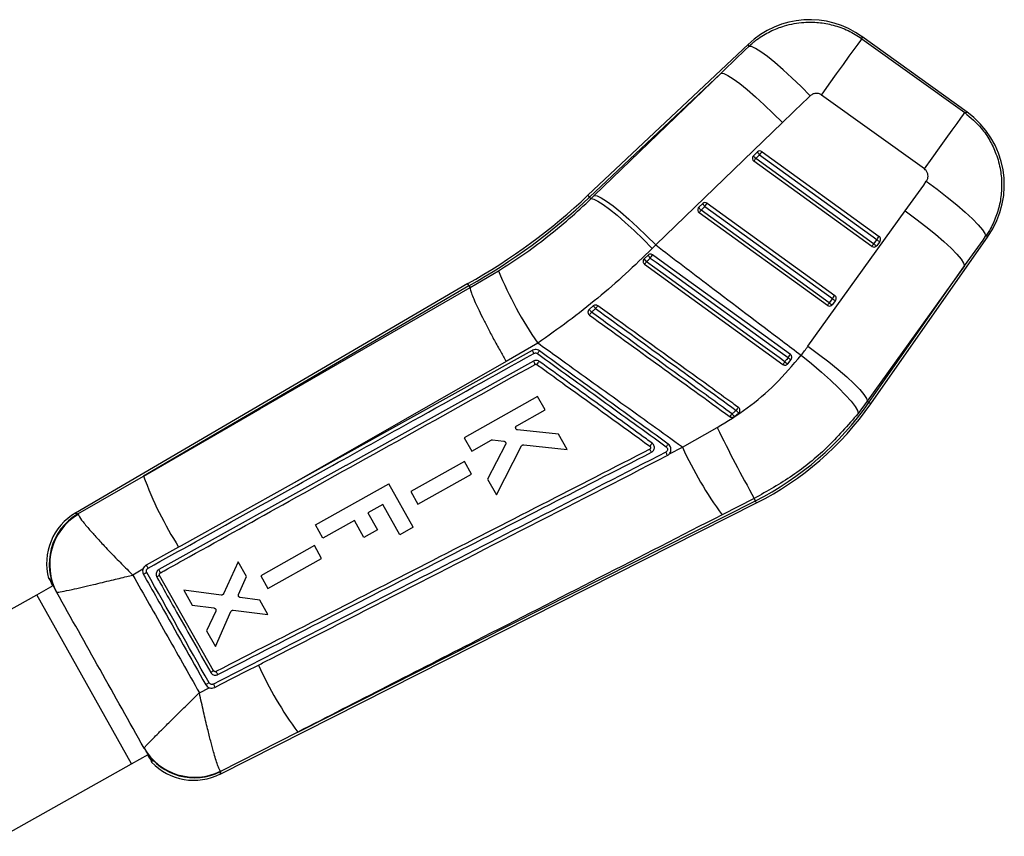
# Model space of a CAD drawing. Extents: x 65 to 753, y 47 to 611.
# Tile 16 of 22: x 202 to 276, y 457 to 518. Entities that reach past the tile are written whole.
import ezdxf

# ---------------------------------------------------------------- set-up
doc = ezdxf.new("R2010")
doc.units = 0
doc.header["$LTSCALE"] = 2
doc.layers.get('0').update_dxf_attribs({"linetype": 'CONTINUOUS'})

msp = doc.modelspace()

# ---------------------------------------------------------------- linework, layer by layer
at = {"color": 7, "linetype": 'CONTINUOUS'}
for p, q in [((265.514837, 516.857605), (273.291584, 511.268885)), ((273.464308, 511.312118), (265.516168, 517.024006)), ((256.926811, 516.453913), (244.791454, 505.019219)), ((254.854645, 514.253737), (244.915064, 504.888039)), ((245.27147, 505.006121), (254.854645, 514.253737)), ((270.234501, 507.014936), (262.457754, 512.603656)), ((259.5019, 510.515552), (249.918725, 501.267936)), ((257.313406, 508.017039), (257.612006, 508.298393)), ((257.478223, 507.790954), (257.776813, 508.072313)), ((257.776813, 508.072313), (266.637182, 501.668881)), ((257.955299, 508.319419), (266.815668, 501.915987)), ((266.257848, 501.157662), (257.341311, 507.601684)), ((266.39476, 501.346932), (257.478223, 507.790954)), ((245.026445, 504.769823), (245.27147, 505.006121)), ((244.915064, 504.888039), (245.026445, 504.769823)), ((253.176526, 504.119005), (253.475116, 504.400359)), ((253.639932, 504.174278), (253.818409, 504.421384)), ((253.818409, 504.421384), (263.456996, 497.455541)), ((262.899176, 496.697213), (253.204421, 503.70365)), ((253.341333, 503.892924), (253.639932, 504.174278)), ((263.036088, 496.886485), (253.341333, 503.892924)), ((253.639932, 504.174278), (263.27851, 497.208435)), ((261.432783, 493.606409), (268.783019, 503.845723)), ((249.918725, 501.267936), (249.647842, 500.997723)), ((266.189561, 489.260394), (275.059736, 501.938001)), ((266.637182, 501.668881), (266.39476, 501.346932)), ((266.874895, 501.535983), (266.632473, 501.214033)), ((249.338454, 500.502602), (249.039934, 500.221343)), ((249.039934, 500.221343), (248.99689, 500.168978)), ((249.067541, 499.805618), (259.540504, 492.236767)), ((235.876576, 498.040004), (238.028453, 499.304993)), ((273.267196, 499.690439), (265.916959, 489.451126)), ((266.041881, 489.363724), (273.267196, 499.690439)), ((235.702838, 498.343357), (206.024787, 481.002794)), ((235.792424, 498.186942), (211.171996, 483.801495)), ((235.792424, 498.186942), (235.876576, 498.040004)), ((235.876675, 498.039339), (235.876576, 498.040004)), ((263.27851, 497.208435), (263.036088, 496.886485)), ((263.516223, 497.075536), (263.273791, 496.753589)), ((245.194491, 496.662404), (244.885182, 496.394022)), ((240.990913, 493.846425), (238.602853, 492.449935)), ((259.910003, 492.286564), (259.915189, 492.293235)), ((259.915189, 492.293235), (260.157591, 492.615154)), ((240.978257, 489.81235), (235.432392, 486.69918)), ((241.54459, 488.8026), (240.978257, 489.81235)), ((265.916959, 489.451126), (265.224691, 488.529693)), ((266.041881, 489.363724), (265.916959, 489.451126)), ((239.40536, 487.601698), (241.54459, 488.8026)), ((255.86557, 488.292531), (256.186958, 488.558475)), ((256.186958, 488.558475), (256.249374, 488.634565)), ((242.575244, 486.964972), (239.470627, 487.285076)), ((251.939968, 485.974698), (254.563129, 487.462924)), ((235.432392, 486.69918), (235.998766, 485.689375)), ((235.998766, 485.689375), (237.470901, 486.515761)), ((237.573371, 486.536156), (238.427983, 486.434265)), ((243.225531, 485.805515), (242.575244, 486.964972)), ((238.558378, 486.186739), (237.189617, 483.566176)), ((237.862603, 482.36632), (239.774362, 486.076386)), ((239.943053, 486.16694), (243.225531, 485.805515)), ((250.947163, 485.470177), (251.939968, 485.974698)), ((235.444482, 484.906185), (231.390149, 482.630289)), ((235.987908, 483.937282), (235.444482, 484.906185)), ((250.947163, 485.470177), (250.956124, 485.481109)), ((206.207326, 480.943527), (211.171996, 483.801495)), ((231.93361, 481.661348), (235.987908, 483.937282)), ((237.189617, 483.566176), (237.862603, 482.36632)), ((222.34056, 483.15816), (214.010384, 478.527025)), ((224.187534, 480.098892), (229.733965, 483.211059)), ((231.574651, 479.930633), (229.733965, 483.211059)), ((231.390149, 482.630289), (231.93361, 481.661348)), ((222.839148, 464.440629), (257.458037, 481.925826)), ((257.367259, 482.105577), (254.932191, 480.865648)), ((257.458037, 481.925826), (257.367259, 482.105577)), ((216.964295, 461.271448), (257.539298, 481.764941)), ((229.273459, 481.642508), (228.151834, 481.01315)), ((230.555034, 479.358515), (229.273459, 481.642508)), ((206.207326, 480.943527), (206.222197, 480.893926)), ((227.123997, 480.436418), (224.74664, 479.102457)), ((227.841219, 479.158198), (227.123997, 480.436418)), ((228.151834, 481.01315), (228.869057, 479.734931)), ((224.74664, 479.102457), (224.187534, 480.098892)), ((228.869057, 479.734931), (227.841219, 479.158198)), ((231.574651, 479.930633), (230.555034, 479.358515)), ((214.010384, 478.527025), (213.833229, 478.428547)), ((224.097283, 478.542149), (220.043009, 476.266275)), ((224.640703, 477.573244), (224.097283, 478.542149)), ((220.586465, 475.297329), (224.640703, 477.573244)), ((211.127481, 476.754514), (210.361735, 476.316955)), ((218.337706, 477.324884), (217.230778, 474.899951)), ((218.965392, 476.205734), (218.337706, 477.324884)), ((204.001408, 476.043977), (204.065185, 476.079398)), ((204.001408, 476.043977), (204.113102, 475.91426)), ((216.476794, 469.077827), (212.394422, 476.291427)), ((212.435843, 476.470399), (212.44684, 476.477258)), ((218.365, 474.852243), (218.965392, 476.205734)), ((220.043009, 476.266275), (220.586465, 475.297329)), ((203.098641, 474.828486), (204.347999, 475.529514)), ((204.182084, 475.763038), (204.298746, 475.501877)), ((217.054969, 474.802398), (214.214544, 475.171873)), ((214.214544, 475.171873), (214.853765, 474.032192)), ((193.345965, 469.356149), (203.095914, 474.826954)), ((210.272914, 462.036264), (203.095914, 474.826954)), ((210.275641, 462.037796), (203.098641, 474.828486)), ((204.611536, 475.00479), (204.595363, 475.01163)), ((219.965797, 474.422037), (218.497267, 474.614796)), ((220.581895, 473.32354), (219.965797, 474.422037)), ((214.853765, 474.032192), (216.498897, 473.828544)), ((217.960443, 473.648088), (220.581895, 473.32354)), ((216.632536, 473.589219), (215.945851, 472.085071)), ((216.608188, 470.904172), (217.78526, 473.549089)), ((215.945851, 472.085071), (216.608188, 470.904172)), ((215.397468, 467.415821), (216.1518, 467.798327)), ((222.839148, 464.440629), (217.010375, 461.453899)), ((210.275641, 462.037796), (211.525526, 462.739119)), ((211.47655, 462.711639), (211.638834, 462.476086)), ((200.52297, 456.565459), (210.272914, 462.036264)), ((211.732225, 462.338558), (211.785188, 462.175889)), ((217.010375, 461.453899), (216.985386, 461.484335))]:
    msp.add_line(p, q, dxfattribs=at)
at = {"color": 8, "linetype": 'CONTINUOUS'}
msp.add_line((211.209576, 463.224536), (211.211643, 463.235589), dxfattribs=at)
at = {"color": 7, "linetype": 'CONTINUOUS', "flags": 128}
for points in [[(262.457754, 512.603656), (263.045347, 513.421298), (263.602084, 514.19599), (264.111942, 514.905474), (264.560298, 515.529365), (264.934268, 516.049739), (265.223092, 516.451648), (265.418486, 516.723539), (265.514837, 516.857605)], [(261.601841, 512.539283), (260.907567, 513.240219), (260.218785, 513.904587), (259.553806, 514.514745), (258.930242, 515.05451), (258.364673, 515.509552), (257.872081, 515.867801), (257.465557, 516.119749), (257.155881, 516.258708), (256.951278, 516.28099)], [(254.854645, 514.253737), (255.064046, 514.225315), (255.376941, 514.081981), (255.785133, 513.827484), (256.277935, 513.4685), (256.84243, 513.014427), (257.463839, 512.477161), (258.125887, 511.870768), (258.811221, 511.211138), (259.5019, 510.515552)], [(270.234501, 507.014936), (270.822094, 507.832578), (271.378821, 508.607269), (271.888689, 509.316753), (272.337045, 509.940645), (272.711015, 510.461019), (272.999839, 510.862928), (273.195233, 511.134819), (273.291584, 511.268885)], [(270.383722, 506.078617), (271.194057, 505.484398), (271.968838, 504.8879), (272.686835, 504.305478), (273.32835, 503.753097), (273.875819, 503.245891), (274.314221, 502.797769), (274.631536, 502.421013), (274.819072, 502.125955), (274.871703, 501.920671)], [(245.27147, 505.006121), (245.480871, 504.977699), (245.793766, 504.834365), (246.201958, 504.579868), (246.69476, 504.220884), (247.259255, 503.766811), (247.880663, 503.229545), (248.542712, 502.623152), (249.228046, 501.963527), (249.918725, 501.267936)], [(245.026445, 504.769823), (245.231108, 504.736583), (245.539532, 504.588386), (245.943642, 504.329126), (246.432827, 503.965602), (246.994253, 503.507347), (247.613207, 502.966385), (248.273438, 502.356908), (248.95763, 501.694899), (249.647842, 500.997723)], [(268.783019, 503.845723), (269.587741, 503.254146), (270.357496, 502.660251), (271.07144, 502.080114), (271.710243, 501.529441), (272.256609, 501.023154), (272.695736, 500.574947), (273.015743, 500.19697), (273.207968, 499.899448), (273.267196, 499.690439)], [(260.098602, 492.995472), (259.665853, 493.308232), (257.910883, 494.576599), (250.891016, 499.65007), (249.681946, 500.523901)], [(259.680853, 492.430601), (259.242143, 492.74773), (257.487293, 494.016256), (250.467922, 499.090412), (249.208814, 500.000609)], [(249.506181, 500.280361), (249.944892, 499.963225), (251.699722, 498.694674), (258.719103, 493.620531), (259.922073, 492.750951)], [(211.171996, 483.801495), (219.966626, 488.870093), (235.876675, 498.039339)], [(240.564809, 493.29353), (225.968337, 485.175342), (222.34056, 483.15816)], [(261.432783, 493.606409), (262.237505, 493.014833), (263.007259, 492.420935), (263.721204, 491.840798), (264.360007, 491.290131), (264.906373, 490.783839), (265.3455, 490.335637), (265.665507, 489.957656), (265.857732, 489.660135), (265.916959, 489.451126)], [(240.67024, 492.488482), (226.50083, 484.604894), (226.484498, 484.595806), (212.330352, 476.723512)], [(238.602853, 492.449935), (228.05213, 486.420861), (222.34056, 483.15816)], [(260.919885, 492.92821), (261.698669, 492.294789), (262.442873, 491.660171), (263.132161, 491.041699), (263.747698, 490.456267), (264.272656, 489.919875), (264.69271, 489.44718), (264.996356, 489.051102), (265.175309, 488.742462), (265.224691, 488.529693)], [(213.833229, 478.428547), (213.367175, 478.169478), (211.371323, 477.060062)], [(203.098641, 474.828486), (203.098288, 474.828287), (203.097931, 474.828088), (203.097583, 474.827892), (203.097235, 474.827697), (203.096892, 474.827505), (203.09656, 474.827317), (203.096232, 474.827133), (203.095914, 474.826954)], [(216.57005, 467.820382), (217.025942, 468.05375), (218.949771, 469.038577), (219.863699, 469.506441)]]:
    msp.add_lwpolyline(points, dxfattribs=at)
at = {"color": 8, "linetype": 'CONTINUOUS', "flags": 128}
for points in [[(265.516168, 517.024006), (265.516019, 517.005509), (265.514837, 516.857605)], [(256.951278, 516.28099), (256.929523, 516.43469), (256.926811, 516.453913)], [(273.291584, 511.268885), (273.445106, 511.307315), (273.464308, 511.312118)], [(244.915064, 504.888039), (244.861003, 504.945408), (244.822369, 504.986406), (244.799183, 505.011018), (244.791454, 505.019219)], [(275.059736, 501.938001), (275.038834, 501.936074), (274.871703, 501.920671)], [(266.189561, 489.260394), (266.180332, 489.266856), (266.152626, 489.28624), (266.106472, 489.318533), (266.041881, 489.363724)], [(257.539298, 481.764941), (257.534222, 481.775002), (257.518973, 481.805182), (257.493581, 481.855463), (257.458037, 481.925826)], [(206.024787, 481.002794), (206.045077, 480.996205), (206.207326, 480.943527)], [(217.010375, 461.453899), (216.969417, 461.291729), (216.964295, 461.271448)]]:
    msp.add_lwpolyline(points, dxfattribs=at)
at = {"color": 7, "linetype": 'CONTINUOUS'}
for centre, radius, start, end in [((261.567278, 511.529097), 6.766667, 54.01736133, 133.6096951), ((269.515414, 505.81721), 6.766667, 324.77153293, 54.5993812), ((257.499852, 507.821057), 0.270667, 148.24233095, 234.14420233), ((257.495942, 507.823407), 0.266107, 133.31036855, 148.23020925), ((257.86224, 508.244022), 0.593918, 202.4686251, 229.71564873), ((257.796377, 508.101145), 0.269999, 53.94220328, 133.0673883), ((258.160554, 508.525161), 0.593573, 202.45998917, 229.72219518), ((22.191151, 678.425258), 290.724491, 324.12915603, 324.18923085), ((133.985863, 596.977424), 152.330527, 324.07523357, 324.16309618), ((213.057425, 538.697753), 46.274097, 299.29887661, 313.2972794), ((213.057425, 538.697753), 46.454341, 299.30149443, 313.2972794), ((253.659486, 504.203119), 0.269992, 53.94099883, 133.06859274), ((254.023958, 504.627357), 0.593933, 202.46976325, 229.71570901), ((253.362967, 503.923025), 0.270667, 148.24233095, 234.14420233), ((253.358345, 503.925945), 0.265198, 133.28247817, 148.25288985), ((253.725086, 504.345781), 0.593587, 202.46031055, 229.7218738), ((131.880155, 591.607792), 149.822281, 324.07521136, 324.16454646), ((148.346764, 586.595114), 145.611064, 324.07320629, 324.16512346), ((266.416394, 501.377034), 0.270667, 234.14420233, 320.35222786), ((266.764236, 501.728762), 0.531325, 225.9420127, 255.64144414), ((266.409767, 501.382219), 0.279078, 320.40135909, 322.94035721), ((48.699365, 659.274683), 268.954422, 324.1267247, 324.19166217), ((267.006681, 502.050752), 0.53137, 225.94329906, 255.64015778), ((266.658966, 501.696946), 0.269323, 323.29757168, 54.42001706), ((249.947005, 500.787469), 0.671925, 205.08458604, 228.99987092), ((151.924041, 570.891239), 120.449866, 324.11033132, 324.25319793), ((249.677141, 500.53389), 0.709731, 206.12774363, 228.71038614), ((204.033208, 532.582013), 55.699041, 323.95253347, 324.20022636), ((264.515099, 510.146584), 28.619617, 202.26040799, 214.71850005), ((143.347764, 583.320094), 147.6349, 324.07419294, 324.16485086), ((263.057718, 496.916587), 0.270667, 234.14420233, 320.35222786), ((263.405534, 497.268261), 0.531265, 225.94028366, 255.6420455), ((263.078852, 496.899742), 0.243643, 320.23049972, 323.13975313), ((23.521864, 670.574107), 295.869744, 324.12967839, 324.18870849), ((263.647961, 497.590219), 0.531275, 225.94056663, 255.6428902), ((263.300291, 497.236499), 0.269324, 323.29793156, 54.41965718), ((252.553908, 502.777987), 9.978194, 219.77628374, 221.33896488), ((230.136358, 506.897123), 18.37062, 323.50152575, 324.33899848), ((249.036405, 499.725126), 4.913306, 218.56137409, 221.74015087), ((228.819831, 508.503096), 20.471804, 323.94464355, 324.71367175), ((239.817516, 492.649559), 0.986482, 25.33592, 40.7527057), ((232.937285, 498.938594), 9.95765, 323.79081253, 325.2370286), ((230.335602, 500.116323), 13.21149, 323.34447115, 324.59846645), ((204.165226, 532.47992), 68.453874, 323.99278263, 324.19308538), ((260.100919, 492.878636), 0.614158, 226.8453906, 252.39738592), ((135.81501, 582.534727), 153.17862, 324.11659025, 324.22939638), ((260.32225, 493.172862), 0.581506, 226.51437846, 253.55114922), ((246.956939, 502.716931), 23.292556, 296.7972794, 325.02058205), ((235.296932, 503.818599), 25.608037, 323.98262756, 324.60069568), ((258.665671, 490.914265), 3.419615, 219.04184549, 223.54349953), ((246.956939, 502.716931), 23.4728, 296.7972794, 325.02058205), ((237.973073, 501.227883), 21.818178, 323.60917732, 324.31037331), ((259.977723, 491.888573), 5.462721, 218.34824449, 221.16941442), ((364.944195, 541.825785), 123.041864, 206.22032399, 209.03638581), ((240.50476, 493.526553), 12.668991, 323.64149603, 324.78526975), ((278.157587, 497.898846), 28.801889, 204.45672036, 216.25582811), ((237.345607, 493.419813), 27.884942, 200.17744566, 212.52119101), ((208.243686, 477.205187), 4.398333, 119.86037475, 195.28462385), ((208.461502, 477.145996), 4.416169, 120.69294316, 208.90161831), ((208.511502, 477.102984), 4.428562, 121.12728064, 208.28039254), ((215.747316, 468.614901), 8.991105, 118.74340904, 120.58069488), ((245.512354, 481.16467), 28.173885, 204.44348996, 216.41294932), ((228.036012, 448.570955), 23.540335, 119.40888227, 120.02675418), ((231.084589, 441.593676), 30.489981, 119.35854101, 119.89755183), ((215.038633, 465.459457), 4.426222, 210.16091598, 296.09256406), ((210.493972, 461.645829), 0.448671, 119.1184056, 119.51779123), ((214.981374, 465.197432), 4.398333, 223.37450013, 297.18859666)]:
    msp.add_arc(centre, radius, start, end, dxfattribs=at)
at = {"color": 8, "linetype": 'CONTINUOUS'}
msp.add_arc((215.045737, 465.409118), 4.416284, 213.08434588, 296.41452016, dxfattribs=at)
at = {"color": 7, "linetype": 'CONTINUOUS'}
for centre, major_axis, ratio, start_param, end_param in [((312.324211, 503.571313), (222.313164, 207.718541), 0.155626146, 1.675449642, 1.685091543), ((312.810936, 504.248594), (222.195773, 207.843166), 0.135617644, 1.675289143, 1.684931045), ((250.307489, 549.166377), (171.111102, 244.68702), 0.138242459, 4.623343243, 4.632576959), ((249.820764, 548.489096), (171.101794, 244.693532), 0.158638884, 4.623332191, 4.632565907), ((247.564179, 503.561911), (9.963553, 13.864361), 0.999926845, 4.663108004, 4.712917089)]:
    msp.add_ellipse(centre, major_axis=major_axis, ratio=ratio, start_param=start_param, end_param=end_param, dxfattribs=at)
for points, knots in [([(256.951278, 516.28099), (257.1552, 516.458869), (257.652796, 516.892917), (258.560498, 517.433716), (259.74872, 517.904849), (260.995549, 518.128727), (262.237678, 518.11135), (263.369829, 517.906951), (264.489791, 517.50864), (265.173156, 517.074616), (265.514837, 516.857605)], [0, 0, 0, 0, 0.087392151, 0.213249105, 0.339105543, 0.498841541, 0.618801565, 0.738761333, 0.86938127, 1, 1, 1, 1]), ([(262.457754, 512.603656), (262.45242, 512.607414), (262.386487, 512.653856), (262.242338, 512.719019), (262.041737, 512.737177), (261.842774, 512.698912), (261.700668, 512.627689), (261.622203, 512.557498), (261.601841, 512.539283)], [0, 0, 0, 0, 0.021003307, 0.259597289, 0.498150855, 0.658255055, 0.911318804, 1, 1, 1, 1]), ([(273.291584, 511.268885), (273.732171, 510.89795), (274.458646, 510.286322), (275.2007, 509.185621), (275.707819, 508.118934), (276.015663, 506.965671), (276.111692, 505.772203), (276.015799, 504.636042), (275.727711, 503.53825), (275.331517, 502.629135), (274.999355, 502.117353), (274.871703, 501.920671)], [0, 0, 0, 0, 0.164070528, 0.270532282, 0.376994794, 0.50102816, 0.609502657, 0.717976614, 0.825447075, 0.932918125, 1, 1, 1, 1]), ([(270.383722, 506.078617), (270.396931, 506.09837), (270.452113, 506.180888), (270.512645, 506.349074), (270.516143, 506.547654), (270.466983, 506.735167), (270.380062, 506.892722), (270.278715, 506.977814), (270.234501, 507.014936)], [0, 0, 0, 0, 0.068201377, 0.284916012, 0.501795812, 0.625536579, 0.836637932, 1, 1, 1, 1]), ([(238.028453, 499.304993), (238.644593, 499.702495), (239.876841, 500.497478), (241.660819, 501.823636), (243.393749, 503.23925), (244.482218, 504.259636), (245.026445, 504.769823)], [0, 0, 0, 0, 0.247092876, 0.494173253, 0.747089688, 1, 1, 1, 1]), ([(249.918725, 501.267936), (251.279647, 500.232483), (254.46618, 497.808019), (258.135124, 495.030588), (260.442903, 493.288312), (260.919885, 492.92821)], [0, 0, 0, 0, 0.371616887, 0.870122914, 1, 1, 1, 1]), ([(249.647842, 500.997723), (248.984704, 500.353752), (247.658421, 499.065803), (245.532781, 497.232338), (243.318167, 495.473517), (241.766671, 494.388794), (240.990913, 493.846425)], [0, 0, 0, 0, 0.24764533, 0.495292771, 0.747642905, 1, 1, 1, 1]), ([(249.681946, 500.523901), (249.67717, 500.527209), (249.647493, 500.547766), (249.584576, 500.573596), (249.492776, 500.578793), (249.405649, 500.555365), (249.360127, 500.51962), (249.338454, 500.502602)], [0, 0, 0, 0, 0.046771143, 0.290649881, 0.534518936, 0.77837941, 1, 1, 1, 1]), ([(248.99689, 500.168978), (248.983193, 500.141507), (248.955797, 500.086562), (248.95234, 499.992612), (248.978337, 499.903935), (249.022376, 499.841521), (249.056842, 499.814123), (249.067541, 499.805618)], [0, 0, 0, 0, 0.225514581, 0.451061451, 0.675858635, 0.899375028, 1, 1, 1, 1]), ([(249.208814, 500.000609), (249.253416, 500.042569), (249.35257, 500.13585), (249.451663, 500.229073), (249.506181, 500.280361)], [0, 0, 0, 0, 0.449821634, 1, 1, 1, 1]), ([(235.792424, 498.186942), (235.732854, 498.290764), (235.673091, 498.394921), (235.70304, 498.343025), (235.703136, 498.342858)], [0, 0, 0, 0, 0.996783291, 1, 1, 1, 1]), ([(235.876675, 498.039339), (235.879777, 497.986995), (235.885982, 497.882309), (236.002291, 497.54242), (236.196033, 497.075381), (236.466453, 496.485874), (236.806748, 495.789681), (237.205213, 495.009501), (237.652588, 494.164671), (238.107181, 493.331526), (238.429754, 492.755153), (238.586265, 492.479184), (238.602853, 492.449935)], [0, 0, 0, 0, 0.112007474, 0.224015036, 0.33602226, 0.448029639, 0.560039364, 0.672049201, 0.784062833, 0.896075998, 0.988985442, 1, 1, 1, 1]), ([(244.793729, 496.220893), (244.793181, 496.190305), (244.792086, 496.129133), (244.82909, 496.043394), (244.872697, 495.993624), (244.900487, 495.972874), (244.903998, 495.970253)], [0, 0, 0, 0, 0.318006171, 0.635995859, 0.954012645, 1, 1, 1, 1]), ([(244.885182, 496.394022), (244.864958, 496.372806), (244.823678, 496.329503), (244.799998, 496.264941), (244.794731, 496.227934), (244.793729, 496.220893)], [0, 0, 0, 0, 0.4374835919, 0.8929638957, 1, 1, 1, 1]), ([(245.062129, 496.187266), (245.098289, 496.21858), (245.200993, 496.30752), (245.303694, 496.396454), (245.370235, 496.454076)], [0, 0, 0, 0, 0.352081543, 1, 1, 1, 1]), ([(255.693561, 488.499285), (255.547341, 488.605018), (254.816238, 489.133683), (251.745621, 491.354093), (248.348026, 493.811016), (245.535349, 495.845048), (245.062129, 496.187266)], [0, 0, 0, 0, 0.041260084, 0.206301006, 0.866463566, 1, 1, 1, 1]), ([(245.530462, 496.677295), (245.505292, 496.692117), (245.453792, 496.722443), (245.362341, 496.733346), (245.271955, 496.715163), (245.218282, 496.68292), (245.194917, 496.662772), (245.194491, 496.662404)], [0, 0, 0, 0, 0.2405273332, 0.4921266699, 0.7437214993, 0.9953190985, 1, 1, 1, 1]), ([(245.370235, 496.454076), (247.160635, 495.159349), (250.707099, 492.594724), (254.253614, 490.030159), (256.009704, 488.760291)], [0, 0, 0, 0, 0.504840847, 1, 1, 1, 1]), ([(256.170934, 488.984598), (256.026423, 489.089074), (255.296989, 489.616426), (252.227879, 491.835304), (248.82556, 494.295051), (246.00817, 496.331929), (245.530462, 496.677295)], [0, 0, 0, 0, 0.040743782, 0.205657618, 0.865313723, 1, 1, 1, 1]), ([(244.903998, 495.970253), (246.676067, 494.689098), (250.220205, 492.126789), (253.764377, 489.564514), (255.536463, 488.283377)], [0, 0, 0, 0, 0.500000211, 1, 1, 1, 1]), ([(251.939968, 485.974698), (250.389838, 487.089792), (247.237331, 489.357562), (243.587487, 491.981245), (241.487625, 493.489625), (240.990913, 493.846425)], [0, 0, 0, 0, 0.424812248, 0.863942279, 1, 1, 1, 1]), ([(211.518527, 476.833436), (216.31517, 479.501029), (223.003301, 483.22055), (232.733366, 488.633589), (237.666872, 491.378842), (240.709112, 493.071699)], [0, 0, 0, 0, 0.492937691, 0.68732071, 1, 1, 1, 1]), ([(241.117672, 493.260914), (241.067294, 493.290252), (240.96654, 493.348927), (240.789769, 493.366907), (240.65367, 493.33873), (240.583521, 493.303048), (240.564809, 493.29353)], [0, 0, 0, 0, 0.297196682, 0.594386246, 0.891803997, 1, 1, 1, 1]), ([(240.709112, 493.071699), (240.717949, 493.076197), (240.751249, 493.09315), (240.815936, 493.106569), (240.899968, 493.098017), (240.947862, 493.070165), (240.97177, 493.056261)], [0, 0, 0, 0, 0.1075823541, 0.4053947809, 0.7031828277, 1, 1, 1, 1]), ([(240.97177, 493.056261), (242.594484, 491.88274), (245.839637, 489.535898), (249.0849, 487.189179), (250.707394, 486.015919)], [0, 0, 0, 0, 0.500042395, 1, 1, 1, 1]), ([(250.855283, 486.221076), (249.232333, 487.394367), (245.986431, 489.74095), (242.740592, 492.087592), (241.117672, 493.260914)], [0, 0, 0, 0, 0.499999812, 1, 1, 1, 1]), ([(241.10445, 492.462867), (241.064723, 492.485917), (240.985272, 492.532015), (240.845986, 492.545942), (240.739335, 492.523608), (240.68453, 492.495747), (240.67024, 492.488482)], [0, 0, 0, 0, 0.298215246, 0.596417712, 0.894772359, 1, 1, 1, 1]), ([(240.78931, 492.237601), (240.78908, 492.242684), (240.788604, 492.25321), (240.763221, 492.311113), (240.72226, 492.393476), (240.68758, 492.456813), (240.67024, 492.488482)], [0, 0, 0, 0, 0.237383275, 0.491592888, 0.745795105, 1, 1, 1, 1]), ([(249.64808, 486.28453), (249.50186, 486.390264), (248.077948, 487.419912), (245.230052, 489.479336), (242.528433, 491.433085), (241.10446, 492.46287)], [0, 0, 0, 0, 0.051342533, 0.499980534, 1, 1, 1, 1]), ([(254.563129, 487.462924), (255.334632, 487.939472), (256.892162, 488.901539), (259.044283, 490.740156), (260.280589, 492.182416), (260.919885, 492.92821)], [0, 0, 0, 0, 0.3215627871, 0.6491793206, 1, 1, 1, 1]), ([(259.540504, 492.236767), (259.566786, 492.22143), (259.619349, 492.190758), (259.711873, 492.1809), (259.801408, 492.200196), (259.868577, 492.240277), (259.899381, 492.274695), (259.910003, 492.286564)], [0, 0, 0, 0, 0.220165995, 0.440324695, 0.661068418, 0.883123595, 1, 1, 1, 1]), ([(259.922073, 492.750951), (259.889453, 492.70763), (259.809074, 492.600885), (259.728643, 492.494068), (259.680853, 492.430601)], [0, 0, 0, 0, 0.405838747, 1, 1, 1, 1]), ([(260.157591, 492.615154), (260.17186, 492.638071), (260.202132, 492.686686), (260.216203, 492.775131), (260.201114, 492.865485), (260.159968, 492.943088), (260.117697, 492.979172), (260.098602, 492.995472)], [0, 0, 0, 0, 0.189099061, 0.401159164, 0.613216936, 0.825281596, 1, 1, 1, 1]), ([(212.44684, 476.477258), (212.547406, 476.533157), (213.277415, 476.938931), (216.525158, 478.74427), (225.872588, 483.940804), (234.589658, 488.789306), (240.78931, 492.237601)], [0, 0, 0, 0, 0.010643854, 0.077263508, 0.343742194, 1, 1, 1, 1]), ([(240.78931, 492.237601), (240.802714, 492.243457), (240.830487, 492.25559), (240.877, 492.255258), (240.912283, 492.243671), (240.929681, 492.232139), (240.934378, 492.229026)], [0, 0, 0, 0, 0.2851353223, 0.5907974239, 0.8895259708, 1, 1, 1, 1]), ([(240.934378, 492.229028), (241.063309, 492.135811), (241.777144, 491.619712), (244.624651, 489.561014), (247.343272, 487.595575), (249.476975, 486.053003)], [0, 0, 0, 0, 0.045279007, 0.25068936, 1, 1, 1, 1]), ([(256.009704, 488.760291), (255.975787, 488.731822), (255.871122, 488.643967), (255.765175, 488.557639), (255.693561, 488.499285)], [0, 0, 0, 0, 0.324047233, 1, 1, 1, 1]), ([(256.249374, 488.634565), (256.261452, 488.662649), (256.285609, 488.718816), (256.283905, 488.812323), (256.253412, 488.89921), (256.209153, 488.955134), (256.178045, 488.979117), (256.170934, 488.984598)], [0, 0, 0, 0, 0.232757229, 0.465518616, 0.698271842, 0.931036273, 1, 1, 1, 1]), ([(255.536463, 488.283377), (255.562898, 488.267949), (255.615771, 488.237092), (255.708477, 488.227768), (255.795958, 488.245364), (255.843402, 488.277511), (255.86557, 488.292531)], [0, 0, 0, 0, 0.257931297, 0.515884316, 0.773803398, 1, 1, 1, 1]), ([(265.224691, 488.529693), (264.44939, 487.634578), (262.955594, 485.909933), (260.290258, 483.746586), (258.348494, 482.656455), (257.367259, 482.105577)], [0, 0, 0, 0, 0.348015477, 0.6705314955, 1, 1, 1, 1]), ([(239.325172, 487.407812), (239.321804, 487.42669), (239.315069, 487.464443), (239.329593, 487.520953), (239.359571, 487.569923), (239.390343, 487.591277), (239.40536, 487.601698)], [0, 0, 0, 0, 0.252649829, 0.505278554, 0.758574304, 1, 1, 1, 1]), ([(239.470627, 487.285076), (239.451872, 487.288917), (239.41436, 487.2966), (239.367182, 487.330913), (239.33786, 487.370376), (239.328472, 487.398074), (239.325172, 487.407812)], [0, 0, 0, 0, 0.282601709, 0.56522536, 0.847143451, 1, 1, 1, 1]), ([(237.470901, 486.515761), (237.488387, 486.523666), (237.521035, 486.538425), (237.556774, 486.536876), (237.573371, 486.536156)], [0, 0, 0, 0, 0.535608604, 1, 1, 1, 1]), ([(238.427983, 486.434265), (238.446816, 486.430004), (238.484488, 486.421481), (238.531339, 486.385914), (238.561435, 486.343755), (238.570167, 486.313319), (238.573617, 486.301294)], [0, 0, 0, 0, 0.273990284, 0.548074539, 0.82145231, 1, 1, 1, 1]), ([(250.67631, 485.598029), (244.510091, 482.438299), (233.105525, 476.594306), (221.699983, 470.75325), (216.461188, 468.070335)], [0, 0, 0, 0, 0.540679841, 1, 1, 1, 1]), ([(249.458955, 485.822184), (243.992142, 483.021757), (233.058515, 477.4209), (222.123937, 471.822933), (216.656646, 469.023949)], [0, 0, 0, 0, 0.499999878, 1, 1, 1, 1]), ([(216.793692, 468.791801), (222.25584, 471.589169), (233.189727, 477.188817), (244.122744, 482.791161), (249.594049, 485.59479)], [0, 0, 0, 0, 0.499561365, 1, 1, 1, 1]), ([(238.573617, 486.301294), (238.576071, 486.282072), (238.581116, 486.242565), (238.566092, 486.205677), (238.558378, 486.186736)], [0, 0, 0, 0, 0.4865541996, 1, 1, 1, 1]), ([(239.774362, 486.076386), (239.7848, 486.092477), (239.805677, 486.12466), (239.854999, 486.156056), (239.902863, 486.169021), (239.932489, 486.167487), (239.943053, 486.16694)], [0, 0, 0, 0, 0.281231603, 0.562481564, 0.843987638, 1, 1, 1, 1]), ([(249.594049, 485.59479), (249.577874, 485.625606), (249.545523, 485.687237), (249.502285, 485.762876), (249.469672, 485.814395), (249.462203, 485.819419), (249.458468, 485.821931)], [0, 0, 0, 0, 0.250001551, 0.500004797, 0.750000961, 1, 1, 1, 1]), ([(249.495771, 485.850497), (249.495236, 485.849919), (249.484719, 485.838539), (249.471501, 485.830151), (249.458955, 485.822189)], [0, 0, 0, 0, 0.050784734, 1, 1, 1, 1]), ([(249.64808, 486.28453), (249.642774, 486.277268), (249.627497, 486.256359), (249.594408, 486.211119), (249.551027, 486.152108), (249.510148, 486.096856), (249.484166, 486.062131), (249.479187, 486.055811), (249.476975, 486.053003)], [0, 0, 0, 0, 0.0637764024, 0.1836321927, 0.3984951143, 0.6133462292, 0.8281986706, 1, 1, 1, 1]), ([(249.476975, 486.053003), (249.487369, 486.043669), (249.509732, 486.023588), (249.529254, 485.981301), (249.534154, 485.934418), (249.523917, 485.887961), (249.505199, 485.863046), (249.495771, 485.850497)], [0, 0, 0, 0, 0.1822251, 0.392056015, 0.593505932, 0.795256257, 1, 1, 1, 1]), ([(249.594049, 485.59479), (249.629503, 485.617384), (249.703717, 485.664678), (249.780473, 485.776954), (249.819215, 485.909895), (249.810941, 486.048161), (249.757386, 486.183935), (249.685734, 486.249877), (249.64808, 486.28453)], [0, 0, 0, 0, 0.152253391, 0.318704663, 0.483139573, 0.649467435, 0.815788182, 1, 1, 1, 1]), ([(250.707394, 486.015922), (250.729117, 485.996543), (250.77162, 485.958626), (250.805798, 485.879386), (250.813391, 485.795774), (250.792253, 485.714565), (250.746313, 485.643221), (250.699644, 485.613096), (250.67631, 485.598034)], [0, 0, 0, 0, 0.172887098, 0.338273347, 0.50369652, 0.669139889, 0.834570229, 1, 1, 1, 1]), ([(250.67631, 485.598034), (250.692622, 485.565804), (250.725246, 485.501344), (250.763869, 485.4178), (250.787811, 485.359333), (250.788347, 485.348963), (250.788605, 485.343961)], [0, 0, 0, 0, 0.254328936, 0.508661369, 0.762993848, 1, 1, 1, 1]), ([(250.956124, 485.481109), (250.980683, 485.517142), (251.037983, 485.601212), (251.076388, 485.760267), (251.061039, 485.9353), (250.989165, 486.101404), (250.900429, 486.180722), (250.855283, 486.221076)], [0, 0, 0, 0, 0.156868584, 0.366000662, 0.575003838, 0.783773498, 1, 1, 1, 1]), ([(219.863699, 469.506441), (220.003406, 469.577962), (220.784387, 469.977772), (223.716409, 471.478824), (233.885396, 476.6853), (243.412427, 481.565513), (250.788595, 485.343949)], [0, 0, 0, 0, 0.013552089, 0.075758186, 0.284418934, 1, 1, 1, 1]), ([(250.788595, 485.343954), (250.845225, 485.380623), (250.902742, 485.417866), (250.946489, 485.469383), (250.947163, 485.470177)], [0, 0, 0, 0, 0.984583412, 1, 1, 1, 1]), ([(206.222197, 480.893926), (206.287673, 480.776658), (206.413362, 480.551548), (206.945342, 479.909093), (207.55072, 479.227256), (208.264831, 478.454924), (209.105964, 477.577779), (209.854013, 476.821286), (210.250118, 476.427424), (210.358622, 476.320035), (210.361735, 476.316955)], [0, 0, 0, 0, 0.196757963, 0.377700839, 0.50530795, 0.632940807, 0.809847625, 0.948061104, 0.99850997, 1, 1, 1, 1]), ([(254.932191, 480.865648), (248.726907, 477.690018), (238.028903, 472.215184), (227.331581, 466.739986), (222.839148, 464.440629)], [0, 0, 0, 0, 0.5800413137, 1, 1, 1, 1]), ([(211.127481, 476.754514), (211.118312, 476.710886), (211.097206, 476.610465), (211.117612, 476.470257), (211.157955, 476.386765), (211.173078, 476.355466)], [0, 0, 0, 0, 0.3244169, 0.746737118, 1, 1, 1, 1]), ([(211.371323, 477.060062), (211.315524, 477.019997), (211.212225, 476.945826), (211.14878, 476.823577), (211.129619, 476.761446), (211.127481, 476.754514)], [0, 0, 0, 0, 0.510684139, 0.945407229, 1, 1, 1, 1]), ([(211.371323, 477.060062), (211.374585, 477.058384), (211.381154, 477.055003), (211.40854, 477.017092), (211.445979, 476.958531), (211.484891, 476.89316), (211.509376, 476.849684), (211.518527, 476.833436)], [0, 0, 0, 0, 0.212908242, 0.428793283, 0.644679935, 0.867209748, 1, 1, 1, 1]), ([(211.423602, 476.498142), (211.412557, 476.523462), (211.390244, 476.574616), (211.391252, 476.659973), (211.418844, 476.739367), (211.464907, 476.798761), (211.503323, 476.823604), (211.518527, 476.833436)], [0, 0, 0, 0, 0.212862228, 0.430027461, 0.644687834, 0.859375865, 1, 1, 1, 1]), ([(212.330352, 476.723512), (212.325511, 476.720724), (212.281173, 476.695197), (212.206983, 476.62971), (212.136297, 476.504743), (212.113618, 476.362457), (212.13509, 476.245875), (212.164658, 476.186861), (212.173751, 476.168712)], [0, 0, 0, 0, 0.026321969, 0.241047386, 0.455800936, 0.690182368, 0.904717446, 1, 1, 1, 1]), ([(212.44684, 476.477258), (212.446842, 476.482053), (212.446846, 476.491721), (212.421635, 476.549288), (212.381576, 476.62987), (212.347427, 476.692298), (212.330352, 476.723512)], [0, 0, 0, 0, 0.2469809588, 0.4979859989, 0.7489940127, 1, 1, 1, 1]), ([(204.182084, 475.763038), (204.169683, 475.799561), (204.144876, 475.872616), (204.112037, 475.969786), (204.086371, 476.041529), (204.071063, 476.076772), (204.066812, 476.078671), (204.065185, 476.079398)], [0, 0, 0, 0, 0.219319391, 0.438698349, 0.656123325, 0.868370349, 1, 1, 1, 1]), ([(204.113102, 475.91426), (204.11686, 475.909365), (204.124375, 475.899576), (204.148522, 475.84187), (204.180292, 475.759826), (204.212384, 475.67538), (204.232764, 475.62229), (204.239707, 475.604205)], [0, 0, 0, 0, 0.2193311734, 0.4386173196, 0.6593954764, 0.8839729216, 1, 1, 1, 1]), ([(204.611536, 475.00479), (204.712609, 475.017682), (204.906631, 475.042431), (205.657782, 475.20152), (206.501488, 475.391209), (207.489547, 475.620588), (208.646044, 475.896481), (209.669275, 476.146018), (210.209601, 476.279291), (210.357493, 476.315905), (210.361735, 476.316955)], [0, 0, 0, 0, 0.1967576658, 0.3777003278, 0.5053072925, 0.6329401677, 0.8098466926, 0.9480609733, 0.9985102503, 1, 1, 1, 1]), ([(210.361735, 476.316955), (211.189485, 474.854704), (212.868822, 471.88809), (214.546647, 468.920618), (215.397468, 467.415821)], [0, 0, 0, 0, 0.492902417, 1, 1, 1, 1]), ([(211.173078, 476.355466), (211.252461, 476.215292), (211.68752, 475.447063), (213.259361, 472.670905), (214.750783, 470.034333), (215.886837, 468.02599)], [0, 0, 0, 0, 0.050494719, 0.276738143, 1, 1, 1, 1]), ([(216.136168, 468.167792), (214.566202, 470.944469), (212.995975, 473.721609), (211.423863, 476.49768), (211.423602, 476.498142)], [0, 0, 0, 0, 0.999833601, 1, 1, 1, 1]), ([(212.394422, 476.291427), (212.391756, 476.290065), (212.386423, 476.287343), (212.345565, 476.26477), (212.283731, 476.230315), (212.221614, 476.195564), (212.183303, 476.174071), (212.173751, 476.168712)], [0, 0, 0, 0, 0.224349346, 0.44869935, 0.673052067, 0.918478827, 1, 1, 1, 1]), ([(212.173751, 476.168712), (212.262595, 476.011657), (212.706816, 475.226379), (214.067664, 472.820798), (215.339692, 470.572283), (216.256326, 468.951983)], [0, 0, 0, 0, 0.065287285, 0.326437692, 1, 1, 1, 1]), ([(212.394422, 476.291427), (212.388251, 476.305666), (212.375907, 476.334146), (212.376602, 476.381571), (212.39191, 476.425573), (212.414805, 476.454668), (212.431446, 476.467112), (212.435843, 476.470399)], [0, 0, 0, 0, 0.229767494, 0.459547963, 0.688980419, 0.917819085, 1, 1, 1, 1]), ([(211.211643, 463.235589), (210.103071, 465.212277), (207.902951, 469.1353), (205.703001, 473.058411), (204.611536, 475.00479)], [0, 0, 0, 0, 0.503868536, 1, 1, 1, 1]), ([(217.230778, 474.899951), (217.221101, 474.883349), (217.201748, 474.850143), (217.153946, 474.816411), (217.102962, 474.799849), (217.069403, 474.801631), (217.054969, 474.802397)], [0, 0, 0, 0, 0.266255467, 0.532510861, 0.798921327, 1, 1, 1, 1]), ([(218.364051, 474.717751), (218.358406, 474.736317), (218.347116, 474.77345), (218.352804, 474.820549), (218.362353, 474.845364), (218.365, 474.852243)], [0, 0, 0, 0, 0.41955977, 0.839108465, 1, 1, 1, 1]), ([(218.497267, 474.614796), (218.483015, 474.618062), (218.449775, 474.625678), (218.404276, 474.65597), (218.376419, 474.690954), (218.366171, 474.713158), (218.364051, 474.717751)], [0, 0, 0, 0, 0.249302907, 0.581413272, 0.913407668, 1, 1, 1, 1]), ([(216.498897, 473.828544), (216.517885, 473.824039), (216.555862, 473.815027), (216.602945, 473.778576), (216.627936, 473.742245), (216.636538, 473.719914), (216.638203, 473.715592)], [0, 0, 0, 0, 0.308941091, 0.617913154, 0.926042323, 1, 1, 1, 1]), ([(216.638203, 473.715592), (216.642699, 473.696779), (216.65169, 473.659153), (216.643499, 473.615452), (216.634327, 473.593503), (216.632536, 473.589218)], [0, 0, 0, 0, 0.445930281, 0.891829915, 1, 1, 1, 1]), ([(217.78526, 473.549089), (217.794748, 473.56575), (217.813724, 473.599071), (217.861075, 473.633198), (217.912021, 473.650328), (217.945777, 473.648767), (217.960443, 473.648088)], [0, 0, 0, 0, 0.265305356, 0.530606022, 0.796063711, 1, 1, 1, 1]), ([(216.256331, 468.951986), (216.283008, 468.914552), (216.33636, 468.839687), (216.457807, 468.768832), (216.593086, 468.740275), (216.709521, 468.754255), (216.772414, 468.78231), (216.793692, 468.791801)], [0, 0, 0, 0, 0.2216106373, 0.4432002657, 0.6648528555, 0.8866151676, 1, 1, 1, 1]), ([(216.656651, 469.023949), (216.642375, 469.018365), (216.613825, 469.007197), (216.566938, 469.009629), (216.523832, 469.026421), (216.493653, 469.051726), (216.481074, 469.071201), (216.476794, 469.077828)], [0, 0, 0, 0, 0.2211372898, 0.4422507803, 0.6636637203, 0.8855594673, 1, 1, 1, 1]), ([(216.793692, 468.791801), (216.777395, 468.823123), (216.7448, 468.885767), (216.700923, 468.963163), (216.667772, 469.016016), (216.660255, 469.021252), (216.656497, 469.023871)], [0, 0, 0, 0, 0.249999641, 0.50000157, 0.750002, 1, 1, 1, 1]), ([(215.886837, 468.025991), (215.920578, 467.97811), (215.988386, 467.881883), (216.094263, 467.820544), (216.150352, 467.798886), (216.1518, 467.798327)], [0, 0, 0, 0, 0.491054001, 0.986864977, 1, 1, 1, 1]), ([(216.461193, 468.070329), (216.448028, 468.064482), (216.409687, 468.047454), (216.338926, 468.039294), (216.257211, 468.056937), (216.184135, 468.100037), (216.152122, 468.145257), (216.136168, 468.167792)], [0, 0, 0, 0, 0.115794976, 0.337243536, 0.558661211, 0.780061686, 1, 1, 1, 1]), ([(216.1518, 467.798327), (216.164882, 467.793697), (216.232365, 467.769813), (216.363731, 467.755598), (216.492861, 467.783511), (216.557508, 467.814387), (216.57005, 467.820377)], [0, 0, 0, 0, 0.096840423, 0.499518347, 0.902895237, 1, 1, 1, 1]), ([(216.461188, 468.070335), (216.477154, 468.038503), (216.509087, 467.974838), (216.546545, 467.892887), (216.569869, 467.835054), (216.569991, 467.825206), (216.57005, 467.820383)], [0, 0, 0, 0, 0.252537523, 0.505074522, 0.757610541, 1, 1, 1, 1]), ([(211.211643, 463.235589), (211.238704, 463.267867), (211.292829, 463.332426), (211.571921, 463.626413), (212.05674, 464.119564), (212.745213, 464.807674), (213.461913, 465.518281), (214.347628, 466.390264), (215.03741, 467.064762), (215.394337, 467.412768), (215.397468, 467.415821)], [0, 0, 0, 0, 0.106410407, 0.212828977, 0.418833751, 0.545096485, 0.671382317, 0.830801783, 0.998515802, 1, 1, 1, 1]), ([(216.985386, 461.484335), (216.956403, 461.533608), (216.898435, 461.632157), (216.738179, 462.059409), (216.522296, 462.765114), (216.259164, 463.741885), (216.005553, 464.74682), (215.714316, 465.975775), (215.503505, 466.923426), (215.39839, 467.411539), (215.397468, 467.415821)], [0, 0, 0, 0, 0.1064110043, 0.2128299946, 0.4188349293, 0.5450977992, 0.6713836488, 0.8308027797, 0.9985157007, 1, 1, 1, 1]), ([(211.53309, 462.607915), (211.556442, 462.577723), (211.60315, 462.517334), (211.665433, 462.437122), (211.711017, 462.376361), (211.730517, 462.346563), (211.731831, 462.340403), (211.732225, 462.338558)], [0, 0, 0, 0, 0.227713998, 0.455466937, 0.681931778, 0.904685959, 1, 1, 1, 1]), ([(211.848439, 462.211745), (211.848442, 462.211747), (211.848458, 462.211758), (211.848554, 462.211811), (211.848838, 462.21205), (211.849592, 462.213554), (211.846371, 462.222138), (211.824886, 462.252302), (211.77753, 462.310551), (211.713115, 462.387322), (211.663995, 462.44602), (211.638834, 462.476086)], [0, 0, 0, 0, 0.000440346, 0.002203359, 0.009254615, 0.037466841, 0.150766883, 0.357680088, 0.565212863, 0.77729267, 1, 1, 1, 1])]:
    msp.add_open_spline(points, degree=3, knots=knots, dxfattribs=at)

doc.saveas('drawing.dxf')
